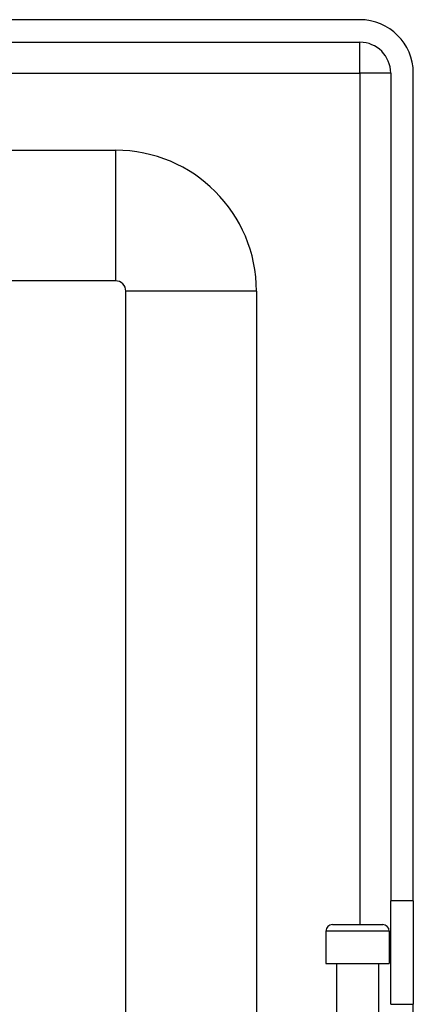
# Model space of a CAD drawing. Header units: inches. Extents: x 10 to 196, y 10 to 109.
# Tile 204 of 239: x 33.08 to 34.26, y 74.28 to 77.25. Entities that reach past the tile are written whole.
import ezdxf

# ---------------------------------------------------------------- set-up
doc = ezdxf.new("R2010")
doc.units = ezdxf.units.IN
doc.header["$MEASUREMENT"] = 0
doc.layers.add('Visible Edges(ANSI)', color=7, linetype='Continuous', lineweight=25)
doc.layers.add('Visible Tangent Edges(ANSI)', color=7, linetype='Continuous', lineweight=25)

msp = doc.modelspace()

# ---------------------------------------------------------------- linework, layer by layer
at = {"layer": 'Visible Edges(ANSI)'}
for p, q in [((34.1027, 77.246), (10.5067, 77.246)), ((10.5067, 77.178), (34.1027, 77.178)), ((34.1957, 77.085), (34.1957, 74.589)), ((34.2637, 74.589), (34.2637, 77.085)), ((11.2224, 76.8523), (33.3666, 76.8523)), ((33.3666, 76.4586), (11.2224, 76.4586)), ((33.3976, 73.432), (33.3976, 76.4276)), ((33.7913, 76.4276), (33.7913, 74.246)), ((34.1957, 74.277), (34.1957, 74.589)), ((34.2637, 74.589), (34.2637, 74.277)), ((34.0003, 74.498), (34.0003, 74.3996)), ((34.0199, 74.5177), (34.1715, 74.5177)), ((34.1912, 74.498), (34.1912, 74.3996)), ((34.0003, 74.3996), (34.1912, 74.3996)), ((34.0327, 74.3996), (34.0327, 74.246)), ((34.1587, 74.3996), (34.1587, 74.246)), ((34.1957, 74.277), (34.2637, 74.277)), ((34.2637, 74.246), (34.2637, 74.277))]:
    msp.add_line(p, q, dxfattribs=at)
for centre, radius, start, end in [((34.1027, 77.085), 0.161, 0, 90), ((34.1027, 77.085), 0.093, 0, 90), ((33.3666, 76.4276), 0.4247, 0, 90), ((33.3666, 76.4276), 0.031, 0, 90), ((34.0199, 74.498), 0.0197, 90, 180), ((34.1715, 74.498), 0.0197, 0, 90)]:
    msp.add_arc(centre, radius, start, end, dxfattribs=at)
at = {"layer": 'Visible Tangent Edges(ANSI)'}
for p, q in [((34.1027, 77.085), (34.1027, 77.178)), ((10.5067, 77.085), (34.1027, 77.085)), ((34.1957, 77.085), (34.1027, 77.085)), ((34.1027, 77.085), (34.1027, 74.5177)), ((33.3666, 76.8523), (33.3666, 76.4586)), ((33.7913, 76.4276), (33.3976, 76.4276)), ((34.2637, 74.589), (34.1957, 74.589)), ((34.1912, 74.498), (34.0003, 74.498))]:
    msp.add_line(p, q, dxfattribs=at)

doc.saveas('drawing.dxf')
